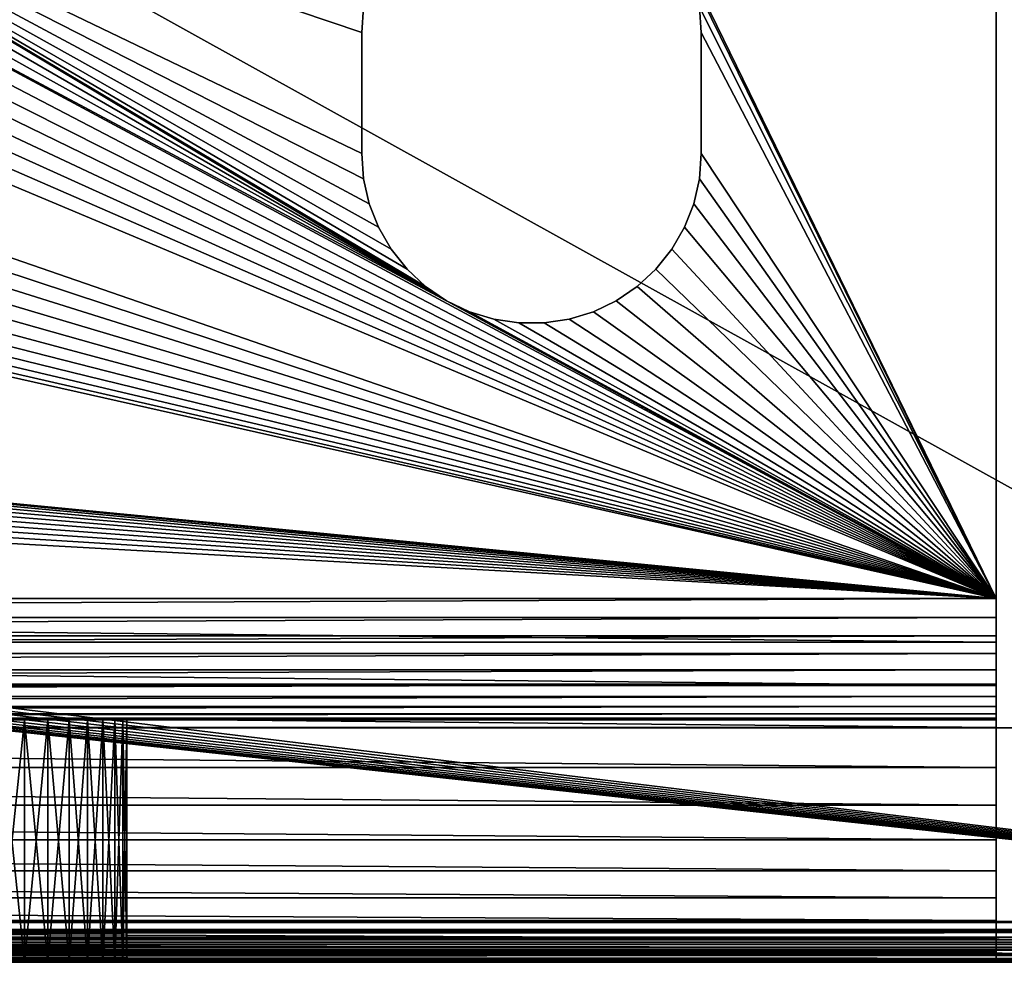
# Model space of a CAD drawing. Header units: millimetres. Extents: x -72 to 72, y -72 to 72.
# Tile 38 of 65: x 50 to 62, y -72 to -61. Entities that reach past the tile are written whole.
import ezdxf

# ---------------------------------------------------------------- set-up
doc = ezdxf.new("R2010")
doc.units = ezdxf.units.MM
doc.header["$LTSCALE"] = 65.185185
for name, color, linetype in [('1', 7, 'CONTINUOUS'), ('11', 7, 'CONTINUOUS'), ('137', 7, 'CONTINUOUS'), ('138', 7, 'CONTINUOUS'), ('139', 7, 'CONTINUOUS'), ('150', 7, 'CONTINUOUS'), ('151', 7, 'CONTINUOUS'), ('2', 7, 'CONTINUOUS'), ('31', 7, 'CONTINUOUS'), ('32', 7, 'CONTINUOUS'), ('33', 7, 'CONTINUOUS'), ('34', 7, 'CONTINUOUS'), ('39', 7, 'CONTINUOUS'), ('4', 7, 'CONTINUOUS'), ('40', 7, 'CONTINUOUS'), ('42', 7, 'CONTINUOUS'), ('49', 7, 'CONTINUOUS'), ('5', 7, 'CONTINUOUS'), ('6', 7, 'CONTINUOUS'), ('60', 7, 'CONTINUOUS'), ('63', 7, 'CONTINUOUS'), ('86', 7, 'CONTINUOUS'), ('92', 7, 'CONTINUOUS')]:
    doc.layers.add(name, color=color, linetype=linetype)

msp = doc.modelspace()

# ---------------------------------------------------------------- linework, layer by layer
at = {"layer": '1', "color": 253, "linetype": 'Continuous', "true_color": 0xaab4c3}
for points in [[(42.882, -57.598, 11), (42.592, -57.718, 11), (54.95, -64.319, 11), (42.882, -57.598, 11)], [(43.187, -57.525, 11), (42.882, -57.598, 11), (54.95, -64.319, 11), (43.187, -57.525, 11)], [(43.5, -57.5, 11), (43.187, -57.525, 11), (54.95, -64.319, 11), (43.5, -57.5, 11)], [(53.9, -62.5, 11), (43.5, -57.5, 11), (53.923, -62.813, 11), (53.9, -62.5, 11)], [(43.5, -57.5, 11), (53.9, -62.5, 11), (53.9, -61, 11), (43.5, -57.5, 11)], [(53.923, -62.813, 11), (43.5, -57.5, 11), (53.993, -63.119, 11), (53.923, -62.813, 11)], [(53.993, -63.119, 11), (43.5, -57.5, 11), (54.108, -63.411, 11), (53.993, -63.119, 11)], [(54.108, -63.411, 11), (43.5, -57.5, 11), (54.265, -63.683, 11), (54.108, -63.411, 11)], [(54.265, -63.683, 11), (43.5, -57.5, 11), (54.461, -63.928, 11), (54.265, -63.683, 11)], [(54.461, -63.928, 11), (43.5, -57.5, 11), (54.691, -64.142, 11), (54.461, -63.928, 11)], [(54.691, -64.142, 11), (43.5, -57.5, 11), (54.95, -64.319, 11), (54.691, -64.142, 11)], [(53.923, -60.687, 11), (43.5, -57.5, 11), (53.9, -61, 11), (53.923, -60.687, 11)], [(61.75, -68, 11), (61.75, -57.5, 11), (57.892, -60.089, 11), (61.75, -68, 11)], [(42.592, -57.718, 11), (42.324, -57.882, 11), (61.75, -68, 11), (42.592, -57.718, 11)], [(42.592, -57.718, 11), (61.75, -68, 11), (54.95, -64.319, 11), (42.592, -57.718, 11)], [(42.324, -57.882, 11), (42.086, -58.086, 11), (61.75, -68, 11), (42.324, -57.882, 11)], [(42.086, -58.086, 11), (41.882, -58.324, 11), (61.75, -68, 11), (42.086, -58.086, 11)], [(41.882, -58.324, 11), (41.718, -58.592, 11), (61.75, -68, 11), (41.882, -58.324, 11)], [(41.718, -58.592, 11), (41.598, -58.882, 11), (61.75, -68, 11), (41.718, -58.592, 11)], [(41.598, -58.882, 11), (41.525, -59.187, 11), (61.75, -68, 11), (41.598, -58.882, 11)], [(41.525, -59.187, 11), (41.5, -59.5, 11), (61.75, -68, 11), (41.525, -59.187, 11)], [(41.5, -59.5, 11), (41.5, -61, 11), (61.75, -68, 11), (41.5, -59.5, 11)], [(58.007, -60.381, 11), (61.75, -68, 11), (57.892, -60.089, 11), (58.007, -60.381, 11)], [(58.077, -60.687, 11), (61.75, -68, 11), (58.007, -60.381, 11), (58.077, -60.687, 11)], [(58.1, -61, 11), (61.75, -68, 11), (58.077, -60.687, 11), (58.1, -61, 11)], [(41.5, -61, 11), (41.475, -61.313, 11), (61.75, -68, 11), (41.5, -61, 11)], [(58.1, -62.5, 11), (61.75, -68, 11), (58.1, -61, 11), (58.1, -62.5, 11)], [(41.475, -61.313, 11), (41.402, -61.618, 11), (61.75, -68, 11), (41.475, -61.313, 11)], [(41.402, -61.618, 11), (41.282, -61.908, 11), (61.75, -68, 11), (41.402, -61.618, 11)], [(41.282, -61.908, 11), (41.118, -62.176, 11), (61.75, -68, 11), (41.282, -61.908, 11)], [(41.118, -62.176, 11), (40.914, -62.414, 11), (61.75, -68, 11), (41.118, -62.176, 11)], [(40.914, -62.414, 11), (40.676, -62.618, 11), (61.75, -68, 11), (40.914, -62.414, 11)], [(58.077, -62.813, 11), (61.75, -68, 11), (58.1, -62.5, 11), (58.077, -62.813, 11)], [(40.676, -62.618, 11), (40.408, -62.782, 11), (61.75, -68, 11), (40.676, -62.618, 11)], [(40.408, -62.782, 11), (40.118, -62.902, 11), (61.75, -68, 11), (40.408, -62.782, 11)], [(58.007, -63.119, 11), (61.75, -68, 11), (58.077, -62.813, 11), (58.007, -63.119, 11)], [(39.813, -62.975, 11), (39.5, -63, 11), (61.75, -68, 11), (39.813, -62.975, 11)], [(40.118, -62.902, 11), (39.813, -62.975, 11), (61.75, -68, 11), (40.118, -62.902, 11)], [(9.092, -63.218, 11), (61.75, -68, 11), (9.382, -63.098, 11), (9.092, -63.218, 11)], [(9.382, -63.098, 11), (61.75, -68, 11), (9.687, -63.025, 11), (9.382, -63.098, 11)], [(61.75, -68, 11), (10, -63, 11), (9.687, -63.025, 11), (61.75, -68, 11)], [(39.5, -63, 11), (10, -63, 11), (61.75, -68, 11), (39.5, -63, 11)], [(8.824, -63.382, 11), (61.75, -68, 11), (9.092, -63.218, 11), (8.824, -63.382, 11)], [(57.892, -63.411, 11), (61.75, -68, 11), (58.007, -63.119, 11), (57.892, -63.411, 11)], [(8.586, -63.586, 11), (61.75, -68, 11), (8.824, -63.382, 11), (8.586, -63.586, 11)], [(57.735, -63.683, 11), (61.75, -68, 11), (57.892, -63.411, 11), (57.735, -63.683, 11)], [(8.382, -63.824, 11), (61.75, -68, 11), (8.586, -63.586, 11), (8.382, -63.824, 11)], [(57.539, -63.928, 11), (61.75, -68, 11), (57.735, -63.683, 11), (57.539, -63.928, 11)], [(8.218, -64.092, 11), (61.75, -68, 11), (8.382, -63.824, 11), (8.218, -64.092, 11)], [(57.309, -64.142, 11), (61.75, -68, 11), (57.539, -63.928, 11), (57.309, -64.142, 11)], [(8.098, -64.382, 11), (61.75, -68, 11), (8.218, -64.092, 11), (8.098, -64.382, 11)], [(57.05, -64.319, 11), (61.75, -68, 11), (57.309, -64.142, 11), (57.05, -64.319, 11)], [(8.025, -64.687, 11), (61.75, -68, 11), (8.098, -64.382, 11), (8.025, -64.687, 11)], [(54.95, -64.319, 11), (61.75, -68, 11), (55.233, -64.455, 11), (54.95, -64.319, 11)], [(56.767, -64.455, 11), (61.75, -68, 11), (57.05, -64.319, 11), (56.767, -64.455, 11)], [(55.233, -64.455, 11), (61.75, -68, 11), (55.533, -64.547, 11), (55.233, -64.455, 11)], [(55.533, -64.547, 11), (61.75, -68, 11), (55.843, -64.594, 11), (55.533, -64.547, 11)], [(56.157, -64.594, 11), (61.75, -68, 11), (56.467, -64.547, 11), (56.157, -64.594, 11)], [(56.467, -64.547, 11), (61.75, -68, 11), (56.767, -64.455, 11), (56.467, -64.547, 11)], [(55.843, -64.594, 11), (61.75, -68, 11), (56.157, -64.594, 11), (55.843, -64.594, 11)], [(8, -65, 11), (61.75, -68, 11), (8.025, -64.687, 11), (8, -65, 11)], [(8, -68, 11), (61.75, -68, 11), (8, -65, 11), (8, -68, 11)]]:
    msp.add_3dface(points, dxfattribs=at)
at = {"layer": '11', "color": 253, "linetype": 'Continuous', "true_color": 0xaab4c3}
for points in [[(49.413, -72.5, 17.6), (49.726, -72.5, 17.723), (49.413, -69.5, 17.6), (49.413, -72.5, 17.6)], [(49.726, -72.5, 17.723), (49.726, -69.5, 17.723), (49.413, -69.5, 17.6), (49.726, -72.5, 17.723)], [(49.726, -72.5, 21.777), (49.413, -72.5, 21.9), (49.726, -69.5, 21.777), (49.726, -72.5, 21.777)], [(49.413, -72.5, 21.9), (49.413, -69.5, 21.9), (49.726, -69.5, 21.777), (49.413, -72.5, 21.9)], [(49.726, -72.5, 17.723), (50.017, -72.5, 17.891), (49.726, -69.5, 17.723), (49.726, -72.5, 17.723)], [(50.017, -72.5, 17.891), (50.017, -69.5, 17.891), (49.726, -69.5, 17.723), (50.017, -72.5, 17.891)], [(50.017, -72.5, 21.609), (49.726, -72.5, 21.777), (50.017, -69.5, 21.609), (50.017, -72.5, 21.609)], [(49.726, -72.5, 21.777), (49.726, -69.5, 21.777), (50.017, -69.5, 21.609), (49.726, -72.5, 21.777)], [(50.017, -72.5, 17.891), (50.28, -72.5, 18.101), (50.017, -69.5, 17.891), (50.017, -72.5, 17.891)], [(50.28, -72.5, 18.101), (50.28, -69.5, 18.101), (50.017, -69.5, 17.891), (50.28, -72.5, 18.101)], [(50.28, -72.5, 21.399), (50.017, -72.5, 21.609), (50.28, -69.5, 21.399), (50.28, -72.5, 21.399)], [(50.017, -72.5, 21.609), (50.017, -69.5, 21.609), (50.28, -69.5, 21.399), (50.017, -72.5, 21.609)], [(50.28, -72.5, 18.101), (50.509, -72.5, 18.347), (50.28, -69.5, 18.101), (50.28, -72.5, 18.101)], [(50.509, -72.5, 18.347), (50.509, -69.5, 18.347), (50.28, -69.5, 18.101), (50.509, -72.5, 18.347)], [(50.509, -72.5, 21.153), (50.28, -72.5, 21.399), (50.509, -69.5, 21.153), (50.509, -72.5, 21.153)], [(50.28, -72.5, 21.399), (50.28, -69.5, 21.399), (50.509, -69.5, 21.153), (50.28, -72.5, 21.399)], [(50.509, -72.5, 18.347), (50.699, -72.5, 18.625), (50.509, -69.5, 18.347), (50.509, -72.5, 18.347)], [(50.699, -72.5, 18.625), (50.699, -69.5, 18.625), (50.509, -69.5, 18.347), (50.699, -72.5, 18.625)], [(50.699, -72.5, 20.875), (50.509, -72.5, 21.153), (50.699, -69.5, 20.875), (50.699, -72.5, 20.875)], [(50.509, -72.5, 21.153), (50.509, -69.5, 21.153), (50.699, -69.5, 20.875), (50.509, -72.5, 21.153)], [(50.699, -72.5, 18.625), (50.844, -72.5, 18.928), (50.699, -69.5, 18.625), (50.699, -72.5, 18.625)], [(50.844, -72.5, 18.928), (50.844, -69.5, 18.928), (50.699, -69.5, 18.625), (50.844, -72.5, 18.928)], [(50.844, -72.5, 20.572), (50.699, -72.5, 20.875), (50.844, -69.5, 20.572), (50.844, -72.5, 20.572)], [(50.699, -72.5, 20.875), (50.699, -69.5, 20.875), (50.844, -69.5, 20.572), (50.699, -72.5, 20.875)], [(50.844, -72.5, 18.928), (50.944, -72.5, 19.249), (50.844, -69.5, 18.928), (50.844, -72.5, 18.928)], [(50.944, -72.5, 19.249), (50.944, -69.5, 19.249), (50.844, -69.5, 18.928), (50.944, -72.5, 19.249)], [(50.944, -72.5, 20.251), (50.844, -72.5, 20.572), (50.944, -69.5, 20.251), (50.944, -72.5, 20.251)], [(50.844, -72.5, 20.572), (50.844, -69.5, 20.572), (50.944, -69.5, 20.251), (50.844, -72.5, 20.572)], [(50.944, -72.5, 19.249), (50.994, -72.5, 19.582), (50.944, -69.5, 19.249), (50.944, -72.5, 19.249)], [(50.994, -72.5, 19.582), (50.994, -69.5, 19.582), (50.944, -69.5, 19.249), (50.994, -72.5, 19.582)], [(50.994, -72.5, 19.918), (50.944, -72.5, 20.251), (50.994, -69.5, 19.918), (50.994, -72.5, 19.918)], [(50.944, -72.5, 20.251), (50.944, -69.5, 20.251), (50.994, -69.5, 19.918), (50.944, -72.5, 20.251)], [(50.994, -72.5, 19.582), (50.994, -72.5, 19.918), (50.994, -69.5, 19.582), (50.994, -72.5, 19.582)], [(50.994, -72.5, 19.918), (50.994, -69.5, 19.918), (50.994, -69.5, 19.582), (50.994, -72.5, 19.918)]]:
    msp.add_3dface(points, dxfattribs=at)
at = {"layer": '137', "color": 7, "linetype": 'Continuous'}
for points in [[(72.5, -72.5), (-72.5, -72.5), (72.5, 72.5), (72.5, -72.5)], [(72.5, 72.5), (-72.5, -72.5), (-72.5, 72.5), (72.5, 72.5)]]:
    msp.add_3dface(points, dxfattribs=at)
at = {"layer": '138', "color": 7, "linetype": 'Continuous'}
for points in [[(-72.5, -72.5, 8), (72.5, -72.5, 8), (-69, 6, 8), (-72.5, -72.5, 8)], [(-69, 6, 8), (72.5, -72.5, 8), (69, 6, 8), (-69, 6, 8)]]:
    msp.add_3dface(points, dxfattribs=at)
at = {"layer": '139', "color": 7, "linetype": 'Continuous'}
for points in [[(-72.5, -72.5), (72.5, -72.5), (-72.5, -72.5, 8), (-72.5, -72.5)], [(-72.5, -72.5, 8), (72.5, -72.5), (72.5, -72.5, 8), (-72.5, -72.5, 8)]]:
    msp.add_3dface(points, dxfattribs=at)
at = {"layer": '150', "linetype": 'Continuous'}
for points in [[(63.7, -69.6, 27.9), (-63.8, -69.6, 27.9), (63.7, -69.6, 27.7), (63.7, -69.6, 27.9)], [(63.7, -69.6, 27.7), (-63.8, -69.6, 27.9), (-63.8, -69.6, 27.7), (63.7, -69.6, 27.7)]]:
    msp.add_3dface(points, dxfattribs=at)
at = {"layer": '151', "linetype": 'Continuous'}
for points in [[(63.7, -69.6, 27.7), (-63.8, -69.6, 27.7), (63.7, -40.8, 27.7), (63.7, -69.6, 27.7)], [(63.7, -40.8, 27.7), (-63.8, -69.6, 27.7), (-63.8, -40.8, 27.7), (63.7, -40.8, 27.7)]]:
    msp.add_3dface(points, dxfattribs=at)
at = {"layer": '2', "color": 253, "linetype": 'Continuous', "true_color": 0xaab4c3}
for points in [[(61.75, -57.5, 11), (61.75, -68, 11), (61.75, -57.5, 8), (61.75, -57.5, 11)], [(61.75, -68, 11), (61.75, -68, 8), (61.75, -57.5, 8), (61.75, -68, 11)]]:
    msp.add_3dface(points, dxfattribs=at)
at = {"layer": '31', "color": 253, "linetype": 'Continuous', "true_color": 0xaab4c3}
for points in [[(53.9, -61, 11), (53.9, -62.5, 11), (53.9, -62.5, 8), (53.9, -61, 11)], [(53.9, -61, 8), (53.9, -61, 11), (53.9, -62.5, 8), (53.9, -61, 8)]]:
    msp.add_3dface(points, dxfattribs=at)
at = {"layer": '32', "color": 253, "linetype": 'Continuous', "true_color": 0xaab4c3}
for points in [[(53.9, -62.5, 11), (53.923, -62.813, 11), (53.9, -62.5, 8), (53.9, -62.5, 11)], [(53.9, -62.5, 8), (53.923, -62.813, 11), (53.923, -62.813, 8), (53.9, -62.5, 8)], [(58.077, -62.813, 11), (58.1, -62.5, 11), (58.077, -62.813, 8), (58.077, -62.813, 11)], [(58.077, -62.813, 8), (58.1, -62.5, 11), (58.1, -62.5, 8), (58.077, -62.813, 8)], [(53.923, -62.813, 11), (53.993, -63.119, 11), (53.923, -62.813, 8), (53.923, -62.813, 11)], [(53.923, -62.813, 8), (53.993, -63.119, 11), (53.993, -63.119, 8), (53.923, -62.813, 8)], [(58.007, -63.119, 11), (58.077, -62.813, 11), (58.007, -63.119, 8), (58.007, -63.119, 11)], [(58.007, -63.119, 8), (58.077, -62.813, 11), (58.077, -62.813, 8), (58.007, -63.119, 8)], [(53.993, -63.119, 11), (54.108, -63.411, 11), (53.993, -63.119, 8), (53.993, -63.119, 11)], [(53.993, -63.119, 8), (54.108, -63.411, 11), (54.108, -63.411, 8), (53.993, -63.119, 8)], [(57.892, -63.411, 11), (58.007, -63.119, 11), (57.892, -63.411, 8), (57.892, -63.411, 11)], [(57.892, -63.411, 8), (58.007, -63.119, 11), (58.007, -63.119, 8), (57.892, -63.411, 8)], [(54.108, -63.411, 11), (54.265, -63.683, 11), (54.108, -63.411, 8), (54.108, -63.411, 11)], [(54.108, -63.411, 8), (54.265, -63.683, 11), (54.265, -63.683, 8), (54.108, -63.411, 8)], [(57.735, -63.683, 11), (57.892, -63.411, 11), (57.735, -63.683, 8), (57.735, -63.683, 11)], [(57.735, -63.683, 8), (57.892, -63.411, 11), (57.892, -63.411, 8), (57.735, -63.683, 8)], [(54.265, -63.683, 11), (54.461, -63.928, 11), (54.265, -63.683, 8), (54.265, -63.683, 11)], [(54.265, -63.683, 8), (54.461, -63.928, 11), (54.461, -63.928, 8), (54.265, -63.683, 8)], [(57.539, -63.928, 11), (57.735, -63.683, 11), (57.539, -63.928, 8), (57.539, -63.928, 11)], [(57.539, -63.928, 8), (57.735, -63.683, 11), (57.735, -63.683, 8), (57.539, -63.928, 8)], [(54.461, -63.928, 11), (54.691, -64.142, 11), (54.461, -63.928, 8), (54.461, -63.928, 11)], [(54.461, -63.928, 8), (54.691, -64.142, 11), (54.691, -64.142, 8), (54.461, -63.928, 8)], [(57.309, -64.142, 11), (57.539, -63.928, 11), (57.309, -64.142, 8), (57.309, -64.142, 11)], [(57.309, -64.142, 8), (57.539, -63.928, 11), (57.539, -63.928, 8), (57.309, -64.142, 8)], [(54.691, -64.142, 11), (54.95, -64.319, 11), (54.691, -64.142, 8), (54.691, -64.142, 11)], [(54.691, -64.142, 8), (54.95, -64.319, 11), (54.95, -64.319, 8), (54.691, -64.142, 8)], [(57.05, -64.319, 11), (57.309, -64.142, 11), (57.05, -64.319, 8), (57.05, -64.319, 11)], [(57.05, -64.319, 8), (57.309, -64.142, 11), (57.309, -64.142, 8), (57.05, -64.319, 8)], [(54.95, -64.319, 11), (55.233, -64.455, 11), (54.95, -64.319, 8), (54.95, -64.319, 11)], [(54.95, -64.319, 8), (55.233, -64.455, 11), (55.233, -64.455, 8), (54.95, -64.319, 8)], [(56.767, -64.455, 11), (57.05, -64.319, 11), (56.767, -64.455, 8), (56.767, -64.455, 11)], [(56.767, -64.455, 8), (57.05, -64.319, 11), (57.05, -64.319, 8), (56.767, -64.455, 8)], [(55.233, -64.455, 11), (55.533, -64.547, 11), (55.233, -64.455, 8), (55.233, -64.455, 11)], [(55.233, -64.455, 8), (55.533, -64.547, 11), (55.533, -64.547, 8), (55.233, -64.455, 8)], [(55.533, -64.547, 11), (55.843, -64.594, 11), (55.533, -64.547, 8), (55.533, -64.547, 11)], [(55.533, -64.547, 8), (55.843, -64.594, 11), (55.843, -64.594, 8), (55.533, -64.547, 8)], [(56.157, -64.594, 11), (56.467, -64.547, 11), (56.157, -64.594, 8), (56.157, -64.594, 11)], [(56.157, -64.594, 8), (56.467, -64.547, 11), (56.467, -64.547, 8), (56.157, -64.594, 8)], [(56.467, -64.547, 11), (56.767, -64.455, 11), (56.467, -64.547, 8), (56.467, -64.547, 11)], [(56.467, -64.547, 8), (56.767, -64.455, 11), (56.767, -64.455, 8), (56.467, -64.547, 8)], [(55.843, -64.594, 11), (56.157, -64.594, 11), (55.843, -64.594, 8), (55.843, -64.594, 11)], [(55.843, -64.594, 8), (56.157, -64.594, 11), (56.157, -64.594, 8), (55.843, -64.594, 8)]]:
    msp.add_3dface(points, dxfattribs=at)
at = {"layer": '33', "color": 253, "linetype": 'Continuous', "true_color": 0xaab4c3}
for points in [[(58.1, -62.5, 11), (58.1, -61, 11), (58.1, -61, 8), (58.1, -62.5, 11)], [(58.1, -62.5, 8), (58.1, -62.5, 11), (58.1, -61, 8), (58.1, -62.5, 8)]]:
    msp.add_3dface(points, dxfattribs=at)
at = {"layer": '34', "color": 253, "linetype": 'Continuous', "true_color": 0xaab4c3}
for points in [[(53.923, -60.687, 11), (53.9, -61, 11), (53.923, -60.687, 8), (53.923, -60.687, 11)], [(53.9, -61, 11), (53.9, -61, 8), (53.923, -60.687, 8), (53.9, -61, 11)], [(58.1, -61, 11), (58.077, -60.687, 11), (58.1, -61, 8), (58.1, -61, 11)], [(58.1, -61, 8), (58.077, -60.687, 11), (58.077, -60.687, 8), (58.1, -61, 8)]]:
    msp.add_3dface(points, dxfattribs=at)
at = {"layer": '39', "color": 253, "linetype": 'Continuous', "true_color": 0xaab4c3}
for points in [[(61.75, -68, 11), (8, -68, 11), (8, -68.235, 11.018), (61.75, -68, 11)], [(61.75, -68.235, 11.018), (61.75, -68, 11), (8, -68.235, 11.018), (61.75, -68.235, 11.018)], [(61.75, -68.463, 11.073), (61.75, -68.235, 11.018), (8, -68.463, 11.073), (61.75, -68.463, 11.073)], [(8, -68.463, 11.073), (61.75, -68.235, 11.018), (8, -68.235, 11.018), (8, -68.463, 11.073)], [(61.75, -68.681, 11.164), (61.75, -68.463, 11.073), (8, -68.681, 11.164), (61.75, -68.681, 11.164)], [(8, -68.681, 11.164), (61.75, -68.463, 11.073), (8, -68.463, 11.073), (8, -68.681, 11.164)], [(61.75, -68.882, 11.286), (61.75, -68.681, 11.164), (8, -68.882, 11.286), (61.75, -68.882, 11.286)], [(8, -68.882, 11.286), (61.75, -68.681, 11.164), (8, -68.681, 11.164), (8, -68.882, 11.286)], [(61.75, -69.061, 11.439), (61.75, -68.882, 11.286), (8, -69.061, 11.439), (61.75, -69.061, 11.439)], [(8, -69.061, 11.439), (61.75, -68.882, 11.286), (8, -68.882, 11.286), (8, -69.061, 11.439)], [(61.75, -69.214, 11.618), (61.75, -69.061, 11.439), (8, -69.214, 11.618), (61.75, -69.214, 11.618)], [(8, -69.214, 11.618), (61.75, -69.061, 11.439), (8, -69.061, 11.439), (8, -69.214, 11.618)], [(61.75, -69.336, 11.819), (61.75, -69.214, 11.618), (8, -69.336, 11.819), (61.75, -69.336, 11.819)], [(8, -69.336, 11.819), (61.75, -69.214, 11.618), (8, -69.214, 11.618), (8, -69.336, 11.819)], [(61.75, -69.427, 12.037), (61.75, -69.336, 11.819), (8, -69.427, 12.037), (61.75, -69.427, 12.037)], [(8, -69.427, 12.037), (61.75, -69.336, 11.819), (8, -69.336, 11.819), (8, -69.427, 12.037)], [(61.75, -69.482, 12.265), (61.75, -69.427, 12.037), (8, -69.482, 12.265), (61.75, -69.482, 12.265)], [(8, -69.482, 12.265), (61.75, -69.427, 12.037), (8, -69.427, 12.037), (8, -69.482, 12.265)], [(8, -69.5, 12.5), (61.75, -69.5, 12.5), (61.75, -69.482, 12.265), (8, -69.5, 12.5)], [(8, -69.5, 12.5), (61.75, -69.482, 12.265), (8, -69.482, 12.265), (8, -69.5, 12.5)]]:
    msp.add_3dface(points, dxfattribs=at)
at = {"layer": '4', "color": 253, "linetype": 'Continuous', "true_color": 0xaab4c3}
for points in [[(61.75, -72.5, 27), (-61.75, -72.5, 27), (48.75, -72.5, 22), (61.75, -72.5, 27)], [(8, -72.5, 12.5), (61.75, -72.5, 12.5), (44.087, -72.5, 17.6), (8, -72.5, 12.5)], [(44.087, -72.5, 17.6), (61.75, -72.5, 12.5), (44.415, -72.5, 17.525), (44.087, -72.5, 17.6)], [(61.75, -72.5, 12.5), (44.75, -72.5, 17.5), (44.415, -72.5, 17.525), (61.75, -72.5, 12.5)], [(44.75, -72.5, 17.5), (61.75, -72.5, 12.5), (48.75, -72.5, 17.5), (44.75, -72.5, 17.5)], [(49.085, -72.5, 21.975), (61.75, -72.5, 27), (48.75, -72.5, 22), (49.085, -72.5, 21.975)], [(48.75, -72.5, 17.5), (61.75, -72.5, 12.5), (49.085, -72.5, 17.525), (48.75, -72.5, 17.5)], [(49.413, -72.5, 21.9), (61.75, -72.5, 27), (49.085, -72.5, 21.975), (49.413, -72.5, 21.9)], [(49.085, -72.5, 17.525), (61.75, -72.5, 12.5), (49.413, -72.5, 17.6), (49.085, -72.5, 17.525)], [(49.726, -72.5, 21.777), (61.75, -72.5, 27), (49.413, -72.5, 21.9), (49.726, -72.5, 21.777)], [(49.413, -72.5, 17.6), (61.75, -72.5, 12.5), (49.726, -72.5, 17.723), (49.413, -72.5, 17.6)], [(50.017, -72.5, 21.609), (61.75, -72.5, 27), (49.726, -72.5, 21.777), (50.017, -72.5, 21.609)], [(49.726, -72.5, 17.723), (61.75, -72.5, 12.5), (50.017, -72.5, 17.891), (49.726, -72.5, 17.723)], [(61.75, -72.5, 12.5), (61.75, -72.5, 27), (50.017, -72.5, 21.609), (61.75, -72.5, 12.5)], [(50.017, -72.5, 17.891), (61.75, -72.5, 12.5), (50.28, -72.5, 18.101), (50.017, -72.5, 17.891)], [(50.28, -72.5, 21.399), (61.75, -72.5, 12.5), (50.017, -72.5, 21.609), (50.28, -72.5, 21.399)], [(50.28, -72.5, 18.101), (61.75, -72.5, 12.5), (50.509, -72.5, 18.347), (50.28, -72.5, 18.101)], [(50.509, -72.5, 21.153), (61.75, -72.5, 12.5), (50.28, -72.5, 21.399), (50.509, -72.5, 21.153)], [(50.509, -72.5, 18.347), (61.75, -72.5, 12.5), (50.699, -72.5, 18.625), (50.509, -72.5, 18.347)], [(50.699, -72.5, 20.875), (61.75, -72.5, 12.5), (50.509, -72.5, 21.153), (50.699, -72.5, 20.875)], [(50.699, -72.5, 18.625), (61.75, -72.5, 12.5), (50.844, -72.5, 18.928), (50.699, -72.5, 18.625)], [(50.844, -72.5, 20.572), (61.75, -72.5, 12.5), (50.699, -72.5, 20.875), (50.844, -72.5, 20.572)], [(50.844, -72.5, 18.928), (61.75, -72.5, 12.5), (50.944, -72.5, 19.249), (50.844, -72.5, 18.928)], [(50.944, -72.5, 20.251), (61.75, -72.5, 12.5), (50.844, -72.5, 20.572), (50.944, -72.5, 20.251)], [(50.944, -72.5, 19.249), (61.75, -72.5, 12.5), (50.994, -72.5, 19.582), (50.944, -72.5, 19.249)], [(50.994, -72.5, 19.918), (61.75, -72.5, 12.5), (50.944, -72.5, 20.251), (50.994, -72.5, 19.918)], [(50.994, -72.5, 19.582), (61.75, -72.5, 12.5), (50.994, -72.5, 19.918), (50.994, -72.5, 19.582)]]:
    msp.add_3dface(points, dxfattribs=at)
at = {"layer": '40', "color": 253, "linetype": 'Continuous', "true_color": 0xaab4c3}
for points in [[(61.75, -68, 8), (61.75, -68, 11), (61.75, -68.542, 8.033), (61.75, -68, 8)], [(61.75, -68, 11), (61.75, -68.235, 11.018), (61.75, -72.208, 10.904), (61.75, -68, 11)], [(61.75, -68.542, 8.033), (61.75, -68, 11), (61.75, -69.077, 8.131), (61.75, -68.542, 8.033)], [(61.75, -69.077, 8.131), (61.75, -68, 11), (61.75, -69.596, 8.292), (61.75, -69.077, 8.131)], [(61.75, -69.596, 8.292), (61.75, -68, 11), (61.75, -70.092, 8.516), (61.75, -69.596, 8.292)], [(61.75, -70.092, 8.516), (61.75, -68, 11), (61.75, -70.556, 8.796), (61.75, -70.092, 8.516)], [(61.75, -70.556, 8.796), (61.75, -68, 11), (61.75, -70.984, 9.132), (61.75, -70.556, 8.796)], [(61.75, -70.984, 9.132), (61.75, -68, 11), (61.75, -71.368, 9.516), (61.75, -70.984, 9.132)], [(61.75, -71.368, 9.516), (61.75, -68, 11), (61.75, -71.704, 9.944), (61.75, -71.368, 9.516)], [(61.75, -71.704, 9.944), (61.75, -68, 11), (61.75, -71.984, 10.408), (61.75, -71.704, 9.944)], [(61.75, -71.984, 10.408), (61.75, -68, 11), (61.75, -72.208, 10.904), (61.75, -71.984, 10.408)], [(61.75, -68.235, 11.018), (61.75, -68.463, 11.073), (61.75, -72.208, 10.904), (61.75, -68.235, 11.018)], [(61.75, -68.463, 11.073), (61.75, -68.681, 11.164), (61.75, -72.208, 10.904), (61.75, -68.463, 11.073)], [(61.75, -68.681, 11.164), (61.75, -68.882, 11.286), (61.75, -72.208, 10.904), (61.75, -68.681, 11.164)], [(61.75, -68.882, 11.286), (61.75, -69.061, 11.439), (61.75, -72.369, 11.423), (61.75, -68.882, 11.286)], [(61.75, -72.208, 10.904), (61.75, -68.882, 11.286), (61.75, -72.369, 11.423), (61.75, -72.208, 10.904)], [(61.75, -69.061, 11.439), (61.75, -69.214, 11.618), (61.75, -72.369, 11.423), (61.75, -69.061, 11.439)], [(61.75, -69.214, 11.618), (61.75, -69.336, 11.819), (61.75, -72.369, 11.423), (61.75, -69.214, 11.618)], [(61.75, -69.336, 11.819), (61.75, -69.427, 12.037), (61.75, -72.467, 11.958), (61.75, -69.336, 11.819)], [(61.75, -72.369, 11.423), (61.75, -69.336, 11.819), (61.75, -72.467, 11.958), (61.75, -72.369, 11.423)], [(61.75, -69.427, 12.037), (61.75, -69.482, 12.265), (61.75, -72.467, 11.958), (61.75, -69.427, 12.037)], [(61.75, -69.482, 12.265), (61.75, -69.5, 12.5), (61.75, -72.467, 11.958), (61.75, -69.482, 12.265)], [(61.75, -69.5, 12.5), (61.75, -72.5, 12.5), (61.75, -72.467, 11.958), (61.75, -69.5, 12.5)]]:
    msp.add_3dface(points, dxfattribs=at)
at = {"layer": '42', "color": 253, "linetype": 'Continuous', "true_color": 0xaab4c3}
for points in [[(8, -68, 8), (61.75, -68, 8), (61.75, -68.542, 8.033), (8, -68, 8)], [(8, -68, 8), (61.75, -68.542, 8.033), (8, -68.542, 8.033), (8, -68, 8)], [(61.75, -68.542, 8.033), (61.75, -69.077, 8.131), (8, -68.542, 8.033), (61.75, -68.542, 8.033)], [(8, -68.542, 8.033), (61.75, -69.077, 8.131), (8, -69.077, 8.131), (8, -68.542, 8.033)], [(61.75, -69.077, 8.131), (61.75, -69.596, 8.292), (8, -69.077, 8.131), (61.75, -69.077, 8.131)], [(8, -69.077, 8.131), (61.75, -69.596, 8.292), (8, -69.596, 8.292), (8, -69.077, 8.131)], [(61.75, -69.596, 8.292), (61.75, -70.092, 8.516), (8, -69.596, 8.292), (61.75, -69.596, 8.292)], [(8, -69.596, 8.292), (61.75, -70.092, 8.516), (8, -70.092, 8.516), (8, -69.596, 8.292)], [(61.75, -70.092, 8.516), (61.75, -70.556, 8.796), (8, -70.092, 8.516), (61.75, -70.092, 8.516)], [(8, -70.092, 8.516), (61.75, -70.556, 8.796), (8, -70.556, 8.796), (8, -70.092, 8.516)], [(61.75, -70.556, 8.796), (61.75, -70.984, 9.132), (8, -70.556, 8.796), (61.75, -70.556, 8.796)], [(8, -70.556, 8.796), (61.75, -70.984, 9.132), (8, -70.984, 9.132), (8, -70.556, 8.796)], [(61.75, -70.984, 9.132), (61.75, -71.368, 9.516), (8, -70.984, 9.132), (61.75, -70.984, 9.132)], [(8, -70.984, 9.132), (61.75, -71.368, 9.516), (8, -71.368, 9.516), (8, -70.984, 9.132)], [(61.75, -71.368, 9.516), (61.75, -71.704, 9.944), (8, -71.368, 9.516), (61.75, -71.368, 9.516)], [(8, -71.368, 9.516), (61.75, -71.704, 9.944), (8, -71.704, 9.944), (8, -71.368, 9.516)], [(61.75, -71.704, 9.944), (61.75, -71.984, 10.408), (8, -71.704, 9.944), (61.75, -71.704, 9.944)], [(8, -71.704, 9.944), (61.75, -71.984, 10.408), (8, -71.984, 10.408), (8, -71.704, 9.944)], [(61.75, -71.984, 10.408), (61.75, -72.208, 10.904), (8, -71.984, 10.408), (61.75, -71.984, 10.408)], [(8, -71.984, 10.408), (61.75, -72.208, 10.904), (8, -72.208, 10.904), (8, -71.984, 10.408)], [(61.75, -72.208, 10.904), (61.75, -72.369, 11.423), (8, -72.208, 10.904), (61.75, -72.208, 10.904)], [(8, -72.208, 10.904), (61.75, -72.369, 11.423), (8, -72.369, 11.423), (8, -72.208, 10.904)], [(61.75, -72.369, 11.423), (61.75, -72.467, 11.958), (8, -72.369, 11.423), (61.75, -72.369, 11.423)], [(8, -72.369, 11.423), (61.75, -72.467, 11.958), (8, -72.467, 11.958), (8, -72.369, 11.423)], [(61.75, -72.5, 12.5), (8, -72.5, 12.5), (8, -72.467, 11.958), (61.75, -72.5, 12.5)], [(61.75, -72.467, 11.958), (61.75, -72.5, 12.5), (8, -72.467, 11.958), (61.75, -72.467, 11.958)]]:
    msp.add_3dface(points, dxfattribs=at)
at = {"layer": '49', "color": 18, "linetype": 'Continuous', "true_color": 0x640303}
for points in [[(71.292, -72.5, 29.792), (-71.292, -72.5, 29.792), (69.55, -72.5, 29.05), (71.292, -72.5, 29.792)], [(69.55, -72.5, 29.05), (-71.292, -72.5, 29.792), (-69.55, -72.5, 29.05), (69.55, -72.5, 29.05)]]:
    msp.add_3dface(points, dxfattribs=at)
at = {"layer": '5', "color": 253, "linetype": 'Continuous', "true_color": 0xaab4c3}
for points in [[(-61.75, -69.5, 27), (61.75, -69.5, 27), (-46.918, -69.5, 23.994), (-61.75, -69.5, 27)], [(-46.918, -69.5, 23.994), (61.75, -69.5, 27), (-46.582, -69.5, 23.994), (-46.918, -69.5, 23.994)], [(-46.582, -69.5, 23.994), (61.75, -69.5, 27), (-46.249, -69.5, 23.944), (-46.582, -69.5, 23.994)], [(-46.249, -69.5, 23.944), (61.75, -69.5, 27), (-45.928, -69.5, 23.844), (-46.249, -69.5, 23.944)], [(-45.928, -69.5, 23.844), (61.75, -69.5, 27), (-45.625, -69.5, 23.699), (-45.928, -69.5, 23.844)], [(-45.625, -69.5, 23.699), (61.75, -69.5, 27), (-45.347, -69.5, 23.509), (-45.625, -69.5, 23.699)], [(-45.347, -69.5, 23.509), (61.75, -69.5, 27), (-45.101, -69.5, 23.28), (-45.347, -69.5, 23.509)], [(-45.101, -69.5, 23.28), (61.75, -69.5, 27), (-44.891, -69.5, 23.017), (-45.101, -69.5, 23.28)], [(-44.891, -69.5, 23.017), (61.75, -69.5, 27), (-44.723, -69.5, 22.726), (-44.891, -69.5, 23.017)], [(-44.723, -69.5, 22.726), (61.75, -69.5, 27), (-44.6, -69.5, 22.413), (-44.723, -69.5, 22.726)], [(-44.6, -69.5, 22.413), (61.75, -69.5, 27), (-44.525, -69.5, 22.085), (-44.6, -69.5, 22.413)], [(-44.525, -69.5, 22.085), (61.75, -69.5, 27), (-44.5, -69.5, 21.75), (-44.525, -69.5, 22.085)], [(61.75, -69.5, 27), (-0.433, -69.5, 20.488), (-44.5, -69.5, 17.75), (61.75, -69.5, 27)], [(-44.5, -69.5, 21.75), (61.75, -69.5, 27), (-44.5, -69.5, 17.75), (-44.5, -69.5, 21.75)], [(0.433, -69.5, 20.488), (-0.433, -69.5, 20.488), (61.75, -69.5, 27), (0.433, -69.5, 20.488)], [(1.294, -69.5, 20.395), (0.433, -69.5, 20.488), (61.75, -69.5, 27), (1.294, -69.5, 20.395)], [(2.14, -69.5, 20.208), (1.294, -69.5, 20.395), (61.75, -69.5, 27), (2.14, -69.5, 20.208)], [(2.961, -69.5, 19.932), (2.14, -69.5, 20.208), (61.75, -69.5, 27), (2.961, -69.5, 19.932)], [(3.747, -69.5, 19.568), (2.961, -69.5, 19.932), (61.75, -69.5, 27), (3.747, -69.5, 19.568)], [(4.49, -69.5, 19.122), (3.747, -69.5, 19.568), (61.75, -69.5, 27), (4.49, -69.5, 19.122)], [(5.179, -69.5, 18.597), (4.49, -69.5, 19.122), (61.75, -69.5, 27), (5.179, -69.5, 18.597)], [(5.808, -69.5, 18.002), (5.179, -69.5, 18.597), (61.75, -69.5, 27), (5.808, -69.5, 18.002)], [(6.369, -69.5, 17.341), (5.808, -69.5, 18.002), (61.75, -69.5, 27), (6.369, -69.5, 17.341)], [(6.855, -69.5, 16.624), (6.369, -69.5, 17.341), (61.75, -69.5, 27), (6.855, -69.5, 16.624)], [(7.261, -69.5, 15.859), (6.855, -69.5, 16.624), (61.75, -69.5, 27), (7.261, -69.5, 15.859)], [(7.581, -69.5, 15.054), (7.261, -69.5, 15.859), (61.75, -69.5, 27), (7.581, -69.5, 15.054)], [(7.813, -69.5, 14.22), (7.581, -69.5, 15.054), (61.75, -69.5, 27), (7.813, -69.5, 14.22)], [(7.953, -69.5, 13.365), (7.813, -69.5, 14.22), (61.75, -69.5, 27), (7.953, -69.5, 13.365)], [(8, -69.5, 12.5), (7.953, -69.5, 13.365), (61.75, -69.5, 27), (8, -69.5, 12.5)], [(61.75, -69.5, 12.5), (8, -69.5, 12.5), (49.085, -69.5, 17.525), (61.75, -69.5, 12.5)], [(8, -69.5, 12.5), (61.75, -69.5, 27), (44.087, -69.5, 21.9), (8, -69.5, 12.5)], [(44.087, -69.5, 21.9), (61.75, -69.5, 27), (44.415, -69.5, 21.975), (44.087, -69.5, 21.9)], [(44.415, -69.5, 21.975), (61.75, -69.5, 27), (44.75, -69.5, 22), (44.415, -69.5, 21.975)], [(44.75, -69.5, 22), (61.75, -69.5, 27), (48.75, -69.5, 22), (44.75, -69.5, 22)], [(48.75, -69.5, 22), (61.75, -69.5, 27), (49.085, -69.5, 21.975), (48.75, -69.5, 22)], [(49.413, -69.5, 17.6), (61.75, -69.5, 12.5), (49.085, -69.5, 17.525), (49.413, -69.5, 17.6)], [(49.085, -69.5, 21.975), (61.75, -69.5, 27), (49.413, -69.5, 21.9), (49.085, -69.5, 21.975)], [(49.726, -69.5, 17.723), (61.75, -69.5, 12.5), (49.413, -69.5, 17.6), (49.726, -69.5, 17.723)], [(49.413, -69.5, 21.9), (61.75, -69.5, 27), (49.726, -69.5, 21.777), (49.413, -69.5, 21.9)], [(50.017, -69.5, 17.891), (61.75, -69.5, 12.5), (49.726, -69.5, 17.723), (50.017, -69.5, 17.891)], [(49.726, -69.5, 21.777), (61.75, -69.5, 27), (50.017, -69.5, 21.609), (49.726, -69.5, 21.777)], [(61.75, -69.5, 27), (61.75, -69.5, 12.5), (50.017, -69.5, 17.891), (61.75, -69.5, 27)], [(50.017, -69.5, 21.609), (61.75, -69.5, 27), (50.28, -69.5, 21.399), (50.017, -69.5, 21.609)], [(50.28, -69.5, 18.101), (61.75, -69.5, 27), (50.017, -69.5, 17.891), (50.28, -69.5, 18.101)], [(50.28, -69.5, 21.399), (61.75, -69.5, 27), (50.509, -69.5, 21.153), (50.28, -69.5, 21.399)], [(50.509, -69.5, 18.347), (61.75, -69.5, 27), (50.28, -69.5, 18.101), (50.509, -69.5, 18.347)], [(50.509, -69.5, 21.153), (61.75, -69.5, 27), (50.699, -69.5, 20.875), (50.509, -69.5, 21.153)], [(50.699, -69.5, 18.625), (61.75, -69.5, 27), (50.509, -69.5, 18.347), (50.699, -69.5, 18.625)], [(50.699, -69.5, 20.875), (61.75, -69.5, 27), (50.844, -69.5, 20.572), (50.699, -69.5, 20.875)], [(50.844, -69.5, 18.928), (61.75, -69.5, 27), (50.699, -69.5, 18.625), (50.844, -69.5, 18.928)], [(50.844, -69.5, 20.572), (61.75, -69.5, 27), (50.944, -69.5, 20.251), (50.844, -69.5, 20.572)], [(50.944, -69.5, 19.249), (61.75, -69.5, 27), (50.844, -69.5, 18.928), (50.944, -69.5, 19.249)], [(50.944, -69.5, 20.251), (61.75, -69.5, 27), (50.994, -69.5, 19.918), (50.944, -69.5, 20.251)], [(50.994, -69.5, 19.582), (61.75, -69.5, 27), (50.944, -69.5, 19.249), (50.994, -69.5, 19.582)], [(50.994, -69.5, 19.918), (61.75, -69.5, 27), (50.994, -69.5, 19.582), (50.994, -69.5, 19.918)]]:
    msp.add_3dface(points, dxfattribs=at)
at = {"layer": '6', "color": 253, "linetype": 'Continuous', "true_color": 0xaab4c3}
for points in [[(61.75, -72.5, 27), (61.75, -72.5, 12.5), (61.75, -69.5, 27), (61.75, -72.5, 27)], [(61.75, -72.5, 12.5), (61.75, -69.5, 12.5), (61.75, -69.5, 27), (61.75, -72.5, 12.5)]]:
    msp.add_3dface(points, dxfattribs=at)
at = {"layer": '60', "color": 18, "linetype": 'Continuous', "true_color": 0x640303}
for points in [[(-64.4, -55.5, 30.148), (-64.422, -55.763, 30.151), (71.292, -71.996, 30.292), (-64.4, -55.5, 30.148)], [(64.487, -56.02, 30.153), (-64.4, -55.5, 30.148), (71.292, -71.996, 30.292), (64.487, -56.02, 30.153)], [(-64.422, -55.763, 30.151), (-64.487, -56.02, 30.153), (71.292, -71.996, 30.292), (-64.422, -55.763, 30.151)], [(-64.487, -56.02, 30.153), (-64.593, -56.262, 30.155), (71.292, -71.996, 30.292), (-64.487, -56.02, 30.153)], [(-64.593, -56.262, 30.155), (-64.737, -56.483, 30.157), (71.292, -71.996, 30.292), (-64.593, -56.262, 30.155)], [(-64.737, -56.483, 30.157), (-64.916, -56.677, 30.159), (71.292, -71.996, 30.292), (-64.737, -56.483, 30.157)], [(-64.916, -56.677, 30.159), (-65.125, -56.839, 30.16), (71.292, -71.996, 30.292), (-64.916, -56.677, 30.159)], [(-65.125, -56.839, 30.16), (-65.357, -56.965, 30.161), (71.292, -71.996, 30.292), (-65.125, -56.839, 30.16)], [(-65.357, -56.965, 30.161), (-65.607, -57.051, 30.162), (71.292, -71.996, 30.292), (-65.357, -56.965, 30.161)], [(71.292, -71.996, 30.292), (-66.132, -57.095, 30.162), (-71.292, -71.996, 30.292), (71.292, -71.996, 30.292)], [(-65.868, -57.095, 30.162), (-66.132, -57.095, 30.162), (71.292, -71.996, 30.292), (-65.868, -57.095, 30.162)], [(-65.607, -57.051, 30.162), (-65.868, -57.095, 30.162), (71.292, -71.996, 30.292), (-65.607, -57.051, 30.162)]]:
    msp.add_3dface(points, dxfattribs=at)
at = {"layer": '63', "color": 18, "linetype": 'Continuous', "true_color": 0x640303}
for points in [[(-64.487, -56.02, 28.271), (64.4, -55.5, 28.262), (-69.55, -72.009, 28.55), (-64.487, -56.02, 28.271)], [(64.4, -55.5, 28.262), (64.422, -55.763, 28.266), (-69.55, -72.009, 28.55), (64.4, -55.5, 28.262)], [(64.422, -55.763, 28.266), (64.487, -56.02, 28.271), (-69.55, -72.009, 28.55), (64.422, -55.763, 28.266)], [(64.487, -56.02, 28.271), (64.593, -56.262, 28.275), (-69.55, -72.009, 28.55), (64.487, -56.02, 28.271)], [(64.593, -56.262, 28.275), (64.737, -56.483, 28.279), (-69.55, -72.009, 28.55), (64.593, -56.262, 28.275)], [(64.737, -56.483, 28.279), (64.916, -56.677, 28.282), (-69.55, -72.009, 28.55), (64.737, -56.483, 28.279)], [(64.916, -56.677, 28.282), (65.125, -56.84, 28.285), (-69.55, -72.009, 28.55), (64.916, -56.677, 28.282)], [(65.125, -56.84, 28.285), (65.357, -56.965, 28.287), (-69.55, -72.009, 28.55), (65.125, -56.84, 28.285)], [(65.357, -56.965, 28.287), (65.607, -57.051, 28.289), (-69.55, -72.009, 28.55), (65.357, -56.965, 28.287)], [(65.607, -57.051, 28.289), (65.868, -57.095, 28.29), (-69.55, -72.009, 28.55), (65.607, -57.051, 28.289)], [(65.868, -57.095, 28.29), (66.132, -57.095, 28.29), (-69.55, -72.009, 28.55), (65.868, -57.095, 28.29)], [(66.132, -57.095, 28.29), (69.55, -72.009, 28.55), (-69.55, -72.009, 28.55), (66.132, -57.095, 28.29)]]:
    msp.add_3dface(points, dxfattribs=at)
at = {"layer": '86', "color": 18, "linetype": 'Continuous', "true_color": 0x640303}
for points in [[(71.292, -71.996, 30.292), (-71.292, -71.996, 30.292), (-71.292, -72.094, 30.283), (71.292, -71.996, 30.292)], [(71.292, -72.094, 30.283), (71.292, -71.996, 30.292), (-71.292, -72.094, 30.283), (71.292, -72.094, 30.283)], [(71.292, -72.131, 30.275), (71.292, -72.094, 30.283), (-71.292, -72.131, 30.275), (71.292, -72.131, 30.275)], [(-71.292, -72.131, 30.275), (71.292, -72.094, 30.283), (-71.292, -72.094, 30.283), (-71.292, -72.131, 30.275)], [(71.292, -72.188, 30.256), (71.292, -72.131, 30.275), (-71.292, -72.188, 30.256), (71.292, -72.188, 30.256)], [(-71.292, -72.188, 30.256), (71.292, -72.131, 30.275), (-71.292, -72.131, 30.275), (-71.292, -72.188, 30.256)], [(71.292, -72.25, 30.226), (71.292, -72.188, 30.256), (-71.292, -72.25, 30.226), (71.292, -72.25, 30.226)], [(-71.292, -72.25, 30.226), (71.292, -72.188, 30.256), (-71.292, -72.188, 30.256), (-71.292, -72.25, 30.226)], [(71.292, -72.276, 30.21), (71.292, -72.25, 30.226), (-71.292, -72.276, 30.21), (71.292, -72.276, 30.21)], [(-71.292, -72.276, 30.21), (71.292, -72.25, 30.226), (-71.292, -72.25, 30.226), (-71.292, -72.276, 30.21)], [(71.292, -72.342, 30.157), (71.292, -72.276, 30.21), (-71.292, -72.342, 30.157), (71.292, -72.342, 30.157)], [(-71.292, -72.342, 30.157), (71.292, -72.276, 30.21), (-71.292, -72.276, 30.21), (-71.292, -72.342, 30.157)], [(71.292, -72.352, 30.147), (71.292, -72.342, 30.157), (-71.292, -72.352, 30.147), (71.292, -72.352, 30.147)], [(-71.292, -72.352, 30.147), (71.292, -72.342, 30.157), (-71.292, -72.342, 30.157), (-71.292, -72.352, 30.147)], [(71.292, -72.407, 30.082), (71.292, -72.352, 30.147), (-71.292, -72.407, 30.082), (71.292, -72.407, 30.082)], [(-71.292, -72.407, 30.082), (71.292, -72.352, 30.147), (-71.292, -72.352, 30.147), (-71.292, -72.407, 30.082)], [(71.292, -72.415, 30.071), (71.292, -72.407, 30.082), (-71.292, -72.415, 30.071), (71.292, -72.415, 30.071)], [(-71.292, -72.415, 30.071), (71.292, -72.407, 30.082), (-71.292, -72.407, 30.082), (-71.292, -72.415, 30.071)], [(71.292, -72.451, 30.007), (71.292, -72.415, 30.071), (-71.292, -72.451, 30.007), (71.292, -72.451, 30.007)], [(-71.292, -72.451, 30.007), (71.292, -72.415, 30.071), (-71.292, -72.415, 30.071), (-71.292, -72.451, 30.007)], [(71.292, -72.462, 29.985), (71.292, -72.451, 30.007), (-71.292, -72.462, 29.985), (71.292, -72.462, 29.985)], [(-71.292, -72.462, 29.985), (71.292, -72.451, 30.007), (-71.292, -72.451, 30.007), (-71.292, -72.462, 29.985)], [(71.292, -72.479, 29.934), (71.292, -72.462, 29.985), (-71.292, -72.479, 29.934), (71.292, -72.479, 29.934)], [(-71.292, -72.479, 29.934), (71.292, -72.462, 29.985), (-71.292, -72.462, 29.985), (-71.292, -72.479, 29.934)], [(71.292, -72.49, 29.89), (71.292, -72.479, 29.934), (-71.292, -72.49, 29.89), (71.292, -72.49, 29.89)], [(-71.292, -72.49, 29.89), (71.292, -72.479, 29.934), (-71.292, -72.479, 29.934), (-71.292, -72.49, 29.89)], [(71.292, -72.495, 29.862), (71.292, -72.49, 29.89), (-71.292, -72.495, 29.862), (71.292, -72.495, 29.862)], [(-71.292, -72.495, 29.862), (71.292, -72.49, 29.89), (-71.292, -72.49, 29.89), (-71.292, -72.495, 29.862)], [(-71.292, -72.5, 29.792), (71.292, -72.5, 29.792), (71.292, -72.495, 29.862), (-71.292, -72.5, 29.792)], [(-71.292, -72.5, 29.792), (71.292, -72.495, 29.862), (-71.292, -72.495, 29.862), (-71.292, -72.5, 29.792)]]:
    msp.add_3dface(points, dxfattribs=at)
at = {"layer": '92', "color": 18, "linetype": 'Continuous', "true_color": 0x640303}
for points in [[(-69.55, -72.009, 28.55), (69.55, -72.009, 28.55), (69.55, -72.119, 28.564), (-69.55, -72.009, 28.55)], [(-69.55, -72.009, 28.55), (69.55, -72.119, 28.564), (-69.55, -72.119, 28.564), (-69.55, -72.009, 28.55)], [(69.55, -72.119, 28.564), (69.55, -72.223, 28.602), (-69.55, -72.119, 28.564), (69.55, -72.119, 28.564)], [(-69.55, -72.119, 28.564), (69.55, -72.223, 28.602), (-69.55, -72.223, 28.602), (-69.55, -72.119, 28.564)], [(69.55, -72.223, 28.602), (69.55, -72.316, 28.662), (-69.55, -72.223, 28.602), (69.55, -72.223, 28.602)], [(-69.55, -72.223, 28.602), (69.55, -72.316, 28.662), (-69.55, -72.316, 28.662), (-69.55, -72.223, 28.602)], [(69.55, -72.316, 28.662), (69.55, -72.393, 28.741), (-69.55, -72.316, 28.662), (69.55, -72.316, 28.662)], [(-69.55, -72.316, 28.662), (69.55, -72.393, 28.741), (-69.55, -72.393, 28.741), (-69.55, -72.316, 28.662)], [(69.55, -72.393, 28.741), (69.55, -72.452, 28.836), (-69.55, -72.393, 28.741), (69.55, -72.393, 28.741)], [(-69.55, -72.393, 28.741), (69.55, -72.452, 28.836), (-69.55, -72.452, 28.836), (-69.55, -72.393, 28.741)], [(69.55, -72.452, 28.836), (69.55, -72.488, 28.94), (-69.55, -72.452, 28.836), (69.55, -72.452, 28.836)], [(-69.55, -72.452, 28.836), (69.55, -72.488, 28.94), (-69.55, -72.488, 28.94), (-69.55, -72.452, 28.836)], [(69.55, -72.5, 29.05), (-69.55, -72.5, 29.05), (-69.55, -72.488, 28.94), (69.55, -72.5, 29.05)], [(69.55, -72.488, 28.94), (69.55, -72.5, 29.05), (-69.55, -72.488, 28.94), (69.55, -72.488, 28.94)]]:
    msp.add_3dface(points, dxfattribs=at)

doc.saveas('drawing.dxf')
